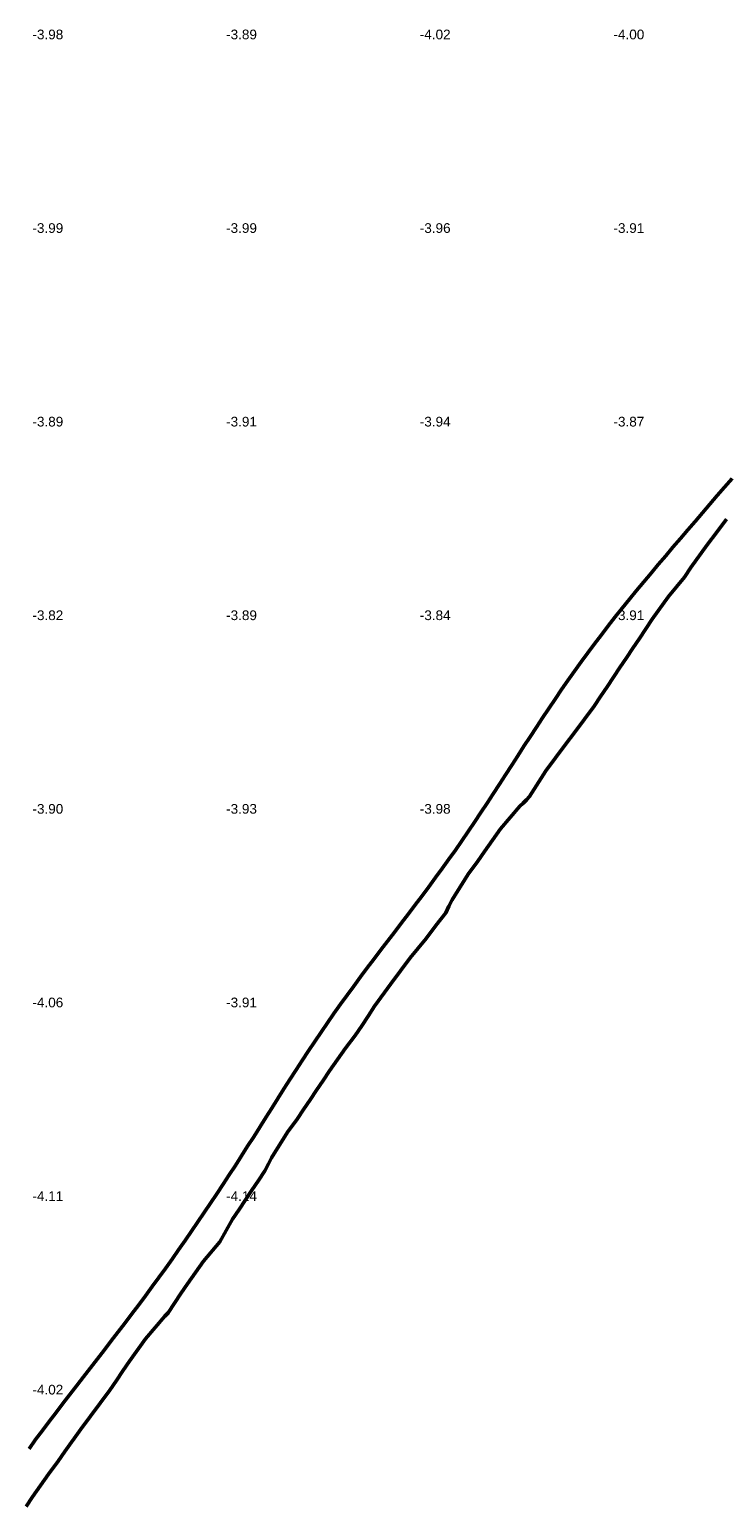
# Model space of a CAD drawing. Header units: metres. Extents: x 239209 to 240490, y 582227 to 583974.
# Tile 3 of 42: x 239750 to 239857, y 582259 to 582488. Entities that reach past the tile are written whole.
import ezdxf

# ---------------------------------------------------------------- set-up
doc = ezdxf.new("R2010")
doc.units = ezdxf.units.M
for name, color, linetype, lineweight in [('B-WE-GW-WATERGANG_BODEM-G', 90, 'Continuous', 18), ('B-WE-SURFACE-GRENS-G', 150, 'Continuous', 18), ('TM-SURFACE-TIN-LABELPeiling axel', 7, 'Continuous', 18)]:
    doc.layers.add(name, color=color, linetype=linetype, lineweight=lineweight)
doc.styles.get("Standard").update_dxf_attribs({"font": 'arial.ttf'})

# ---------------------------------------------------------------- blocks, each defined once
blk = doc.blocks.new('*U241')
at = {"layer": 'TM-SURFACE-TIN-LABELPeiling axel', "color": 7, "linetype": 'Continuous', "lineweight": 18, "insert": (239749.99, 582277.09, -4.02), "char_height": 1.5, "attachment_point": 4}
blk.add_mtext('{\\fArial|b0|i0|c0|p34;-4.02}', dxfattribs=at)
blk = doc.blocks.new('*U242')
at = {"layer": 'TM-SURFACE-TIN-LABELPeiling axel', "color": 7, "linetype": 'Continuous', "lineweight": 18, "insert": (239749.99, 582307.09, -4.11), "char_height": 1.5, "attachment_point": 4}
blk.add_mtext('{\\fArial|b0|i0|c0|p34;-4.11}', dxfattribs=at)
blk = doc.blocks.new('*U243')
at = {"layer": 'TM-SURFACE-TIN-LABELPeiling axel', "color": 7, "linetype": 'Continuous', "lineweight": 18, "insert": (239749.99, 582337.09, -4.06), "char_height": 1.5, "attachment_point": 4}
blk.add_mtext('{\\fArial|b0|i0|c0|p34;-4.06}', dxfattribs=at)
blk = doc.blocks.new('*U244')
at = {"layer": 'TM-SURFACE-TIN-LABELPeiling axel', "color": 7, "linetype": 'Continuous', "lineweight": 18, "insert": (239749.99, 582367.09, -3.9), "char_height": 1.5, "attachment_point": 4}
blk.add_mtext('{\\fArial|b0|i0|c0|p34;-3.90}', dxfattribs=at)
blk = doc.blocks.new('*U245')
at = {"layer": 'TM-SURFACE-TIN-LABELPeiling axel', "color": 7, "linetype": 'Continuous', "lineweight": 18, "insert": (239749.99, 582397.09, -3.82), "char_height": 1.5, "attachment_point": 4}
blk.add_mtext('{\\fArial|b0|i0|c0|p34;-3.82}', dxfattribs=at)
blk = doc.blocks.new('*U246')
at = {"layer": 'TM-SURFACE-TIN-LABELPeiling axel', "color": 7, "linetype": 'Continuous', "lineweight": 18, "insert": (239749.99, 582427.09, -3.89), "char_height": 1.5, "attachment_point": 4}
blk.add_mtext('{\\fArial|b0|i0|c0|p34;-3.89}', dxfattribs=at)
blk = doc.blocks.new('*U247')
at = {"layer": 'TM-SURFACE-TIN-LABELPeiling axel', "color": 7, "linetype": 'Continuous', "lineweight": 18, "insert": (239749.99, 582457.09, -3.99), "char_height": 1.5, "attachment_point": 4}
blk.add_mtext('{\\fArial|b0|i0|c0|p34;-3.99}', dxfattribs=at)
blk = doc.blocks.new('*U248')
at = {"layer": 'TM-SURFACE-TIN-LABELPeiling axel', "color": 7, "linetype": 'Continuous', "lineweight": 18, "insert": (239749.99, 582487.09, -3.98), "char_height": 1.5, "attachment_point": 4}
blk.add_mtext('{\\fArial|b0|i0|c0|p34;-3.98}', dxfattribs=at)
blk = doc.blocks.new('*U268')
at = {"layer": 'TM-SURFACE-TIN-LABELPeiling axel', "color": 7, "linetype": 'Continuous', "lineweight": 18, "insert": (239779.99, 582307.09, -4.14), "char_height": 1.5, "attachment_point": 4}
blk.add_mtext('{\\fArial|b0|i0|c0|p34;-4.14}', dxfattribs=at)
blk = doc.blocks.new('*U269')
at = {"layer": 'TM-SURFACE-TIN-LABELPeiling axel', "color": 7, "linetype": 'Continuous', "lineweight": 18, "insert": (239779.99, 582337.09, -3.91), "char_height": 1.5, "attachment_point": 4}
blk.add_mtext('{\\fArial|b0|i0|c0|p34;-3.91}', dxfattribs=at)
blk = doc.blocks.new('*U270')
at = {"layer": 'TM-SURFACE-TIN-LABELPeiling axel', "color": 7, "linetype": 'Continuous', "lineweight": 18, "insert": (239779.99, 582367.09, -3.93), "char_height": 1.5, "attachment_point": 4}
blk.add_mtext('{\\fArial|b0|i0|c0|p34;-3.93}', dxfattribs=at)
blk = doc.blocks.new('*U271')
at = {"layer": 'TM-SURFACE-TIN-LABELPeiling axel', "color": 7, "linetype": 'Continuous', "lineweight": 18, "insert": (239779.99, 582397.09, -3.89), "char_height": 1.5, "attachment_point": 4}
blk.add_mtext('{\\fArial|b0|i0|c0|p34;-3.89}', dxfattribs=at)
blk = doc.blocks.new('*U272')
at = {"layer": 'TM-SURFACE-TIN-LABELPeiling axel', "color": 7, "linetype": 'Continuous', "lineweight": 18, "insert": (239779.99, 582427.09, -3.91), "char_height": 1.5, "attachment_point": 4}
blk.add_mtext('{\\fArial|b0|i0|c0|p34;-3.91}', dxfattribs=at)
blk = doc.blocks.new('*U273')
at = {"layer": 'TM-SURFACE-TIN-LABELPeiling axel', "color": 7, "linetype": 'Continuous', "lineweight": 18, "insert": (239779.99, 582457.09, -3.99), "char_height": 1.5, "attachment_point": 4}
blk.add_mtext('{\\fArial|b0|i0|c0|p34;-3.99}', dxfattribs=at)
blk = doc.blocks.new('*U274')
at = {"layer": 'TM-SURFACE-TIN-LABELPeiling axel', "color": 7, "linetype": 'Continuous', "lineweight": 18, "insert": (239779.99, 582487.09, -3.89), "char_height": 1.5, "attachment_point": 4}
blk.add_mtext('{\\fArial|b0|i0|c0|p34;-3.89}', dxfattribs=at)
blk = doc.blocks.new('*U295')
at = {"layer": 'TM-SURFACE-TIN-LABELPeiling axel', "color": 7, "linetype": 'Continuous', "lineweight": 18, "insert": (239809.99, 582367.09, -3.98), "char_height": 1.5, "attachment_point": 4}
blk.add_mtext('{\\fArial|b0|i0|c0|p34;-3.98}', dxfattribs=at)
blk = doc.blocks.new('*U296')
at = {"layer": 'TM-SURFACE-TIN-LABELPeiling axel', "color": 7, "linetype": 'Continuous', "lineweight": 18, "insert": (239809.99, 582397.09, -3.84), "char_height": 1.5, "attachment_point": 4}
blk.add_mtext('{\\fArial|b0|i0|c0|p34;-3.84}', dxfattribs=at)
blk = doc.blocks.new('*U297')
at = {"layer": 'TM-SURFACE-TIN-LABELPeiling axel', "color": 7, "linetype": 'Continuous', "lineweight": 18, "insert": (239809.99, 582427.09, -3.94), "char_height": 1.5, "attachment_point": 4}
blk.add_mtext('{\\fArial|b0|i0|c0|p34;-3.94}', dxfattribs=at)
blk = doc.blocks.new('*U298')
at = {"layer": 'TM-SURFACE-TIN-LABELPeiling axel', "color": 7, "linetype": 'Continuous', "lineweight": 18, "insert": (239809.99, 582457.09, -3.96), "char_height": 1.5, "attachment_point": 4}
blk.add_mtext('{\\fArial|b0|i0|c0|p34;-3.96}', dxfattribs=at)
blk = doc.blocks.new('*U299')
at = {"layer": 'TM-SURFACE-TIN-LABELPeiling axel', "color": 7, "linetype": 'Continuous', "lineweight": 18, "insert": (239809.99, 582487.09, -4.02), "char_height": 1.5, "attachment_point": 4}
blk.add_mtext('{\\fArial|b0|i0|c0|p34;-4.02}', dxfattribs=at)
blk = doc.blocks.new('*U321')
at = {"layer": 'TM-SURFACE-TIN-LABELPeiling axel', "color": 7, "linetype": 'Continuous', "lineweight": 18, "insert": (239839.99, 582397.09, -3.91), "char_height": 1.5, "attachment_point": 4}
blk.add_mtext('{\\fArial|b0|i0|c0|p34;-3.91}', dxfattribs=at)
blk = doc.blocks.new('*U322')
at = {"layer": 'TM-SURFACE-TIN-LABELPeiling axel', "color": 7, "linetype": 'Continuous', "lineweight": 18, "insert": (239839.99, 582427.09, -3.87), "char_height": 1.5, "attachment_point": 4}
blk.add_mtext('{\\fArial|b0|i0|c0|p34;-3.87}', dxfattribs=at)
blk = doc.blocks.new('*U323')
at = {"layer": 'TM-SURFACE-TIN-LABELPeiling axel', "color": 7, "linetype": 'Continuous', "lineweight": 18, "insert": (239839.99, 582457.09, -3.91), "char_height": 1.5, "attachment_point": 4}
blk.add_mtext('{\\fArial|b0|i0|c0|p34;-3.91}', dxfattribs=at)
blk = doc.blocks.new('*U324')
at = {"layer": 'TM-SURFACE-TIN-LABELPeiling axel', "color": 7, "linetype": 'Continuous', "lineweight": 18, "insert": (239839.99, 582487.09, -4), "char_height": 1.5, "attachment_point": 4}
blk.add_mtext('{\\fArial|b0|i0|c0|p34;-4.00}', dxfattribs=at)

msp = doc.modelspace()

# ---------------------------------------------------------------- linework, layer by layer
at = {"layer": 'B-WE-GW-WATERGANG_BODEM-G', "lineweight": 50}
msp.add_polyline3d([(239858.36, 582418.29, -3.59), (239857.21, 582416.97, -3.64), (239856.07, 582415.64, -3.67), (239854.93, 582414.31, -3.64), (239853.78, 582412.98, -3.64), (239852.64, 582411.65, -3.6), (239851.49, 582410.32, -3.59), (239850.35, 582408.99, -3.57), (239849.21, 582407.65, -3.63), (239848.08, 582406.32, -3.7), (239846.94, 582404.98, -3.71), (239845.81, 582403.63, -3.58), (239844.69, 582402.28, -3.64), (239843.57, 582400.93, -3.54), (239842.46, 582399.57, -3.64), (239841.36, 582398.21, -3.63), (239840.27, 582396.84, -3.61), (239839.19, 582395.46, -3.61), (239838.12, 582394.08, -3.69), (239837.06, 582392.68, -3.75), (239836.01, 582391.28, -3.84), (239834.97, 582389.87, -3.94), (239833.95, 582388.44, -3.94), (239832.94, 582387.01, -3.88), (239831.94, 582385.57, -3.98), (239830.96, 582384.12, -3.94), (239829.98, 582382.67, -3.91), (239829.01, 582381.21, -3.91), (239828.05, 582379.75, -3.88), (239827.09, 582378.28, -3.91), (239826.13, 582376.81, -3.87), (239825.18, 582375.33, -3.86), (239824.23, 582373.86, -3.83), (239823.28, 582372.39, -3.82), (239822.33, 582370.91, -3.81), (239821.37, 582369.44, -3.75), (239820.41, 582367.98, -3.69), (239819.45, 582366.51, -3.74), (239818.47, 582365.05, -3.74), (239817.5, 582363.6, -3.79), (239816.51, 582362.15, -3.78), (239815.51, 582360.71, -3.77), (239814.49, 582359.28, -3.72), (239813.47, 582357.86, -3.72), (239812.44, 582356.44, -3.82), (239811.4, 582355.03, -3.82), (239810.35, 582353.63, -3.84), (239809.29, 582352.22, -3.85), (239808.23, 582350.83, -3.84), (239807.17, 582349.43, -3.8), (239806.11, 582348.04, -3.84), (239805.04, 582346.64, -3.81), (239803.98, 582345.25, -3.9), (239802.92, 582343.85, -3.81), (239801.86, 582342.46, -3.79), (239800.81, 582341.05, -3.81), (239799.76, 582339.65, -3.83), (239798.73, 582338.23, -3.84), (239797.7, 582336.81, -3.87), (239796.68, 582335.39, -3.85), (239795.68, 582333.95, -3.81), (239794.69, 582332.51, -3.92), (239793.71, 582331.06, -3.92), (239792.74, 582329.6, -3.89), (239791.78, 582328.13, -3.84), (239790.83, 582326.66, -3.82), (239789.88, 582325.18, -3.79), (239788.94, 582323.71, -3.81), (239788, 582322.22, -3.73), (239787.06, 582320.74, -3.75), (239786.13, 582319.26, -3.85), (239785.19, 582317.77, -3.85), (239784.26, 582316.29, -3.85), (239783.32, 582314.81, -3.89), (239782.37, 582313.33, -3.87), (239781.42, 582311.86, -3.78), (239780.47, 582310.39, -3.88), (239779.51, 582308.92, -3.89), (239778.55, 582307.45, -3.88), (239777.58, 582305.99, -3.93), (239776.6, 582304.54, -3.94), (239775.62, 582303.08, -3.88), (239774.63, 582301.64, -3.88), (239773.64, 582300.19, -3.88), (239772.63, 582298.76, -3.76), (239771.62, 582297.32, -3.78), (239770.61, 582295.9, -3.77), (239769.58, 582294.48, -3.77), (239768.54, 582293.06, -3.77), (239767.5, 582291.65, -3.75), (239766.45, 582290.25, -3.79), (239765.4, 582288.85, -3.87), (239764.34, 582287.45, -3.81), (239763.27, 582286.06, -3.82), (239762.21, 582284.67, -3.82), (239761.14, 582283.28, -3.83), (239760.07, 582281.89, -3.85), (239759, 582280.5, -3.81), (239757.92, 582279.11, -3.94), (239756.85, 582277.73, -3.91), (239755.78, 582276.34, -3.85), (239754.72, 582274.95, -3.79), (239753.65, 582273.56, -3.72), (239752.59, 582272.16, -3.71), (239751.54, 582270.77, -3.73), (239750.49, 582269.36, -3.74), (239749.46, 582267.95, -3.79)], dxfattribs=at)
at = {"layer": 'B-WE-SURFACE-GRENS-G', "linetype": 'ByBlock', "lineweight": 50}
msp.add_polyline3d([(239857.5, 582412, -2.88), (239856, 582410, -2.86), (239854.5, 582408, -2.86), (239852, 582404.5, -2.86), (239851, 582403, -2.85), (239848.5, 582400, -2.82), (239846, 582396.5, -2.84), (239845, 582395, -2.86), (239844, 582393.5, -2.88), (239843, 582392, -2.91), (239842, 582390.5, -2.91), (239841, 582389, -2.91), (239840, 582387.5, -2.95), (239839, 582386, -2.99), (239838, 582384.5, -2.94), (239837, 582383, -2.89), (239835.5, 582381, -2.9), (239834, 582379, -2.92), (239832.5, 582377, -2.91), (239831, 582375, -2.89), (239829.5, 582373, -2.89), (239827, 582369, -2.79), (239826.5, 582368.5, -2.84), (239826, 582368, -2.89), (239825.5, 582367.5, -2.9), (239822.5, 582364, -3.18), (239820, 582360.5, -3.17), (239819, 582359, -3.15), (239817.5, 582357, -3.18), (239815, 582353, -3.01), (239814.5, 582352, -2.91), (239814, 582351, -2.81), (239812.5, 582349, -2.8), (239811, 582347, -2.8), (239808.5, 582344, -2.95), (239807, 582342, -2.98), (239805.5, 582340, -3.08), (239803, 582336.5, -3.15), (239802, 582335, -3.12), (239801, 582333.5, -3.17), (239800, 582332, -3.23), (239798.5, 582330, -3.24), (239796, 582326.5, -3.25), (239795, 582325, -3.26), (239794, 582323.5, -3.24), (239793, 582322, -3.22), (239792, 582320.5, -3.16), (239791, 582319, -3.09), (239789.5, 582317, -3.1), (239787, 582313, -2.97), (239786.5, 582312, -2.92), (239786, 582311, -2.86), (239785, 582309.5, -2.84), (239784, 582308, -2.82), (239783, 582306.5, -2.84), (239782, 582305, -2.86), (239781, 582303.5, -2.89), (239779, 582300, -2.86), (239776.5, 582297, -2.98), (239774, 582293.5, -3.08), (239773, 582292, -3.13), (239772, 582290.5, -3.05), (239771, 582289, -2.98), (239770.5, 582288.5, -2.98), (239767.5, 582285, -3.08), (239765, 582281.5, -3.03), (239764, 582280, -2.98), (239763, 582278.5, -2.94), (239762, 582277, -2.9), (239760.5, 582275, -2.83), (239759, 582273, -2.77), (239757.5, 582271, -2.74), (239755, 582267.5, -2.75), (239754, 582266, -2.8), (239752.5, 582264, -2.83), (239750, 582260.5, -2.88), (239749, 582259, -2.9)], dxfattribs=at)

# ---------------------------------------------------------------- block references
at = {"layer": 'TM-SURFACE-TIN-LABELPeiling axel', "color": 7, "linetype": 'Continuous', "lineweight": 18}
for name in ['*U248', '*U274', '*U299', '*U324', '*U247', '*U273', '*U298', '*U323', '*U246', '*U272', '*U297', '*U322', '*U245', '*U271', '*U296', '*U321', '*U244', '*U270', '*U295', '*U243', '*U269', '*U242', '*U268', '*U241']:
    msp.add_blockref(name, (0, 0), dxfattribs=at)

doc.saveas('drawing.dxf')
